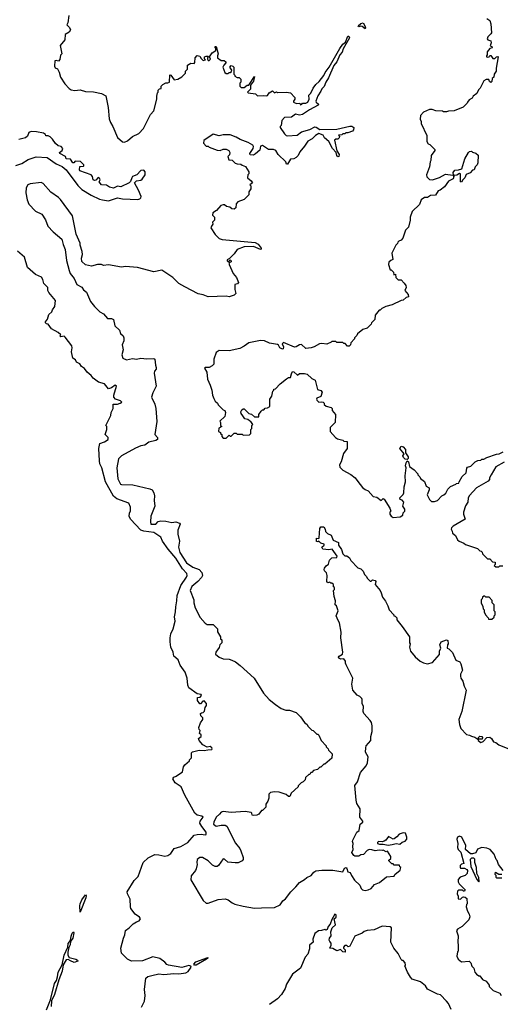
# Model space of a CAD drawing. Extents: x 2472589 to 2662339, y 701009 to 849030.
# Tile 11 of 256: x 2517232 to 2522010, y 745896 to 755675. Entities that reach past the tile are written whole.
import ezdxf

# ---------------------------------------------------------------- set-up
doc = ezdxf.new("R2010")
doc.units = 0

msp = doc.modelspace()

# ---------------------------------------------------------------- linework, layer by layer
at = {"layer": '0CON05XD'}
for points in [[(2517720, 755715), (2517710, 755645), (2517700, 755625), (2517728.3, 755598.3), (2517736.7, 755575), (2517725, 755552.5), (2517683, 755527), (2517680, 755475), (2517635, 755420), (2517650, 755335), (2517638.3, 755321.7), (2517631.7, 755278.3), (2517618.3, 755261.7), (2517595, 755270), (2517582.5, 755265), (2517577.5, 755215), (2517585, 755197.5), (2517607, 755187), (2517624.1, 755154.1), (2517636.7, 755105), (2517679.5, 755039.5), (2517725, 754991.2), (2517745, 754978.8), (2517780.3, 754970.3), (2517835, 754980), (2517885, 754960.5), (2517965, 754957.8), (2518045, 754942), (2518088, 754918), (2518111.7, 754801.7), (2518120.7, 754690.7), (2518133.3, 754655), (2518157.5, 754615), (2518203.9, 754503.9), (2518253, 754463), (2518275, 754457.5), (2518305, 754472.5), (2518353.9, 754516.1), (2518415, 754543.3), (2518463.8, 754595), (2518533.3, 754735), (2518565, 754770), (2518596.2, 754885), (2518596.7, 754915), (2518603, 754947), (2518610, 754955), (2518610, 754975), (2518621.7, 754988.3), (2518638.3, 754991.7), (2518640, 755015), (2518655, 755030), (2518685, 755047.5), (2518705, 755046.7), (2518722.5, 755055), (2518724.1, 755125.9), (2518735, 755122.5), (2518768.3, 755078.3), (2518805, 755083.3), (2518845, 755107.5), (2518880, 755145), (2518880, 755165), (2518900, 755185), (2518900, 755225), (2518935, 755242.5), (2518965, 755240), (2518971.7, 755248.3), (2518976.7, 755295), (2518995, 755320), (2519023, 755313), (2519035, 755290), (2519055, 755270), (2519080, 755275), (2519070, 755285), (2519070, 755305), (2519085, 755312.5), (2519101.7, 755311.7), (2519110, 755305), (2519100, 755295), (2519098.3, 755281.7)], [(2521877, 755687), (2521906.1, 755666.1), (2521916.7, 755635), (2521922, 755545), (2521917, 755533), (2521885.8, 755505), (2521880, 755485), (2521886, 755476), (2521916.7, 755465), (2521920, 755445), (2521910, 755415), (2521925, 755410), (2521930, 755395), (2521905, 755390), (2521880, 755355), (2521880, 755325), (2521872.5, 755315), (2521872.5, 755305), (2521878.3, 755301.7), (2521900, 755305), (2521905, 755320), (2521915, 755320), (2521935, 755290), (2521955, 755290), (2521973, 755307), (2521985, 755310), (2521990, 755305), (2521969.2, 755195), (2521970, 755165), (2521950, 755135), (2521946.7, 755105), (2521930, 755090), (2521925, 755060), (2521915, 755052.5), (2521901.7, 755061.7), (2521895, 755080), (2521868.3, 755081.7), (2521845, 755067.5), (2521810, 754995), (2521793, 754977), (2521776.7, 754943.3), (2521740, 754915), (2521730, 754895), (2521701.7, 754878.3), (2521683, 754857), (2521680, 754845), (2521640, 754805), (2521551.7, 754768.3), (2521495, 754767.5), (2521475, 754760), (2521445, 754760), (2521435, 754767.5), (2521368.3, 754768.3), (2521331.7, 754781.7), (2521305, 754782.5), (2521245, 754757.5), (2521217.5, 754725), (2521213, 754687), (2521222.5, 754665), (2521223.6, 754643.6), (2521280, 754525), (2521280, 754465), (2521293.6, 754443.6), (2521310, 754435), (2521360, 754385), (2521360, 754375), (2521322.5, 754325), (2521320, 754275), (2521312.5, 754265), (2521307, 754213), (2521277.5, 754135), (2521280, 754115), (2521305, 754087.5), (2521335, 754083.3), (2521405, 754107.5), (2521465, 754142.5), (2521539.3, 754129.3), (2521546.7, 754116.7), (2521541.2, 754095), (2521495, 754072), (2521455, 754016.2), (2521412.5, 753982.5), (2521392.5, 753975), (2521365, 753932.5), (2521315, 753927.5), (2521285, 753910), (2521255, 753907.5), (2521223.6, 753886.4), (2521205, 753840), (2521135, 753770), (2521112.5, 753715), (2521112.5, 753685), (2521097.5, 753615), (2521067.5, 753585), (2521042.5, 753505), (2521023.6, 753486.4), (2521000, 753475), (2520990, 753465), (2520988.3, 753451.7), (2520970, 753435), (2520930, 753355), (2520940, 753295), (2520920, 753285), (2520903, 753267), (2520900, 753245), (2520915, 753190), (2520925, 753190), (2520948.3, 753168.3), (2520951.7, 753141.7), (2520968.3, 753148.3), (2520970, 753115), (2520995, 753090), (2521025, 753090), (2521055, 753060), (2521070, 753035), (2521072.5, 753015), (2521060, 752985), (2521093.3, 752945), (2521098.3, 752921.7), (2521073, 752917), (2521045, 752890), (2521023, 752887), (2520935, 752842.5), (2520873, 752827), (2520833, 752807), (2520815, 752790), (2520805, 752790), (2520765, 752740), (2520761.7, 752698.3), (2520730, 752665), (2520725, 752650), (2520685, 752610), (2520643, 752597), (2520590, 752555), (2520585, 752540), (2520560, 752515), (2520560, 752505), (2520523, 752467), (2520520, 752445), (2520508.3, 752431.7), (2520491.7, 752431.7), (2520468.3, 752458.3), (2520455, 752460), (2520445, 752470), (2520385, 752470), (2520375, 752480), (2520335, 752480), (2520328.3, 752471.7), (2520285, 752452.5), (2520235, 752460), (2520213, 752457), (2520160, 752425), (2520130, 752415), (2520075, 752410), (2520035, 752450), (2520015, 752447.5), (2519980, 752425), (2519965, 752423.3), (2519855, 752468.8), (2519841.2, 752455), (2519853.3, 752425), (2519852.5, 752407.5), (2519845, 752402.5), (2519817.3, 752417.3), (2519805, 752442.5), (2519795, 752450), (2519715, 752462.5), (2519666.4, 752486.4), (2519625, 752490), (2519510, 752465), (2519465, 752432.5), (2519419.3, 752410.7), (2519315, 752387.5), (2519215, 752390), (2519185, 752370), (2519162.5, 752305), (2519161.2, 752255), (2519145, 752238), (2519115, 752221.2), (2519075, 752220), (2519070, 752215), (2519093.3, 752175), (2519097.5, 752105), (2519126.7, 752045), (2519143.3, 751995), (2519150, 751945), (2519163, 751913), (2519177, 751887), (2519200, 751865), (2519205, 751850), (2519255, 751800), (2519270, 751795), (2519277.5, 751775), (2519270, 751735), (2519223, 751687), (2519230, 751675), (2519230, 751645), (2519240, 751635), (2519211.7, 751618.3), (2519210, 751585), (2519230, 751575), (2519230, 751565), (2519240, 751555), (2519240, 751535), (2519255, 751520), (2519285, 751520), (2519315, 751550), (2519325, 751540), (2519335, 751540), (2519365, 751570), (2519385, 751570), (2519395, 751560), (2519445, 751560), (2519455, 751550), (2519518.3, 751551.7), (2519530, 751565), (2519530, 751605), (2519540, 751615), (2519540, 751645), (2519550, 751655), (2519530, 751685), (2519515, 751690), (2519500, 751705), (2519471.7, 751711.7), (2519450.7, 751740.7), (2519433, 751763), (2519430.7, 751779.3), (2519440.7, 751799.3), (2519455, 751810), (2519465, 751810), (2519510, 751765), (2519537, 751757), (2519565, 751732.5), (2519608.3, 751731.7), (2519610, 751755), (2519631.7, 751788.3), (2519645, 751800), (2519658.3, 751801.7), (2519671.7, 751818.3), (2519695, 751820), (2519720, 751835), (2519720, 751905), (2519740, 751935), (2519750, 751985), (2519760, 751995), (2519760, 752005), (2519775, 752010), (2519820.7, 752059.3), (2519885, 752107.5), (2519905, 752120), (2519925, 752120), (2519932.5, 752157.5), (2519945, 752180), (2519957.3, 752177.3), (2519993.6, 752143.6), (2520015, 752160), (2520065, 752162.5), (2520090, 752155), (2520135, 752110), (2520170, 752095), (2520193, 752003), (2520225, 751991.2), (2520240, 751975), (2520227, 751933), (2520187.5, 751915), (2520183.3, 751905), (2520187.5, 751895), (2520205, 751877.5), (2520235, 751880), (2520250, 751875), (2520260, 751865), (2520260, 751855), (2520278.3, 751838.3), (2520330, 751825), (2520340, 751815), (2520340, 751795), (2520370, 751755), (2520367, 751673), (2520320, 751625), (2520320, 751585), (2520370, 751525), (2520393, 751513), (2520445, 751500), (2520455, 751490), (2520487.5, 751487.5), (2520486.2, 751415), (2520452.7, 751367.3), (2520428.1, 751285), (2520412.9, 751255), (2520415, 751230), (2520445, 751202.5), (2520525, 751157.5), (2520566.4, 751126.4), (2520595, 751090)], [(2520665, 755583.8), (2520635, 755606.7), (2520625, 755610), (2520605, 755603.8), (2520597.5, 755615), (2520625, 755638.8), (2520645, 755642.5), (2520663.3, 755615), (2520668.8, 755595), (2520665, 755583.8)], [(2519098.3, 755281.7), (2519105, 755270), (2519115, 755270), (2519127.5, 755282.5), (2519120, 755305), (2519144.5, 755345.5), (2519180.7, 755369.3), (2519182.5, 755392.5), (2519173.3, 755405), (2519175, 755410), (2519185, 755407.5), (2519203.8, 755335), (2519197.5, 755315), (2519200, 755295), (2519235, 755270), (2519265, 755270), (2519280, 755255), (2519280, 755245), (2519260, 755225), (2519252.5, 755205), (2519271.7, 755151.7), (2519285, 755140), (2519305, 755140), (2519315, 755150), (2519325, 755150), (2519338.3, 755161.7), (2519340, 755175), (2519320, 755205), (2519335, 755220), (2519350, 755215), (2519360, 755205), (2519360, 755135), (2519370, 755125), (2519370, 755115), (2519395, 755100), (2519415, 755100), (2519430, 755085), (2519430, 755055), (2519420, 755045), (2519420, 755015), (2519435, 755000), (2519465, 755000), (2519495, 755023.3), (2519510, 755025), (2519565, 755110), (2519556.8, 755063.2), (2519527.5, 755025), (2519525.8, 754984.2), (2519497.5, 754955), (2519505, 754947.5), (2519575, 754940), (2519595, 754920), (2519655, 754922.5), (2519685, 754917.5), (2519696.4, 754923.6), (2519710.7, 754949.3), (2519745, 754970), (2519765, 754950), (2519785, 754957.5), (2519795, 754952.5), (2519885, 754956.7), (2519925, 754950), (2519966.4, 754903.6), (2519966.7, 754885), (2519952.5, 754865), (2519953.3, 754855), (2519985, 754841.2), (2520017, 754847), (2520025, 754830), (2520037.5, 754835), (2520043, 754847), (2520076.4, 754846.4), (2520095.8, 754855), (2520109.4, 754885), (2520107.5, 754925), (2520126.7, 754945), (2520150, 754995), (2520177, 755033), (2520208.6, 755061.4), (2520255, 755120), (2520268, 755152), (2520309.2, 755205), (2520415, 755390), (2520445, 755432), (2520469.5, 755450.5), (2520495, 755510), (2520505, 755512.5), (2520510, 755495), (2520449.2, 755385), (2520437.5, 755352.5), (2520414.4, 755325.6), (2520383.8, 755255), (2520355, 755220), (2520302.9, 755097.1), (2520274.2, 755055), (2520258.3, 755011.7), (2520235, 754987.5), (2520226.2, 754963.8), (2520195, 754920), (2520177.5, 754865), (2520180, 754855), (2520202.5, 754835), (2520200, 754825), (2520111.7, 754778.3), (2520045, 754732), (2520015, 754726), (2519975, 754735.7), (2519935, 754706.7), (2519865, 754702.5), (2519837.5, 754675), (2519832.5, 754625), (2519822.5, 754615), (2519822.5, 754605), (2519865, 754542.5), (2519882.5, 754525), (2519895, 754522), (2519990.5, 754529.5), (2520035, 754562.5), (2520115.8, 754584.2), (2520165, 754610.6), (2520178.9, 754608.9), (2520214.3, 754584.3), (2520385, 754588), (2520515, 754616.7), (2520535, 754616.7), (2520553.3, 754603.3), (2520550, 754580), (2520540.7, 754569.3), (2520495, 754550), (2520475, 754550), (2520465, 754540), (2520445, 754540), (2520435, 754530), (2520401.7, 754528.3), (2520410, 754515), (2520408.3, 754501.7), (2520395, 754490), (2520375, 754490), (2520361.7, 754478.3), (2520383.3, 754373.3), (2520407.5, 754335), (2520403.8, 754316.2), (2520395, 754313.8), (2520384.6, 754324.6), (2520377, 754357), (2520341.9, 754395), (2520304, 754465), (2520261.5, 754501.5), (2520247.5, 754527.5), (2520205, 754543.8), (2520173.3, 754525), (2520138.8, 754491.2), (2520095, 754470), (2520065, 754417.5), (2520017, 754363), (2520000, 754325), (2519980, 754305), (2519957, 754293), (2519925, 754290), (2519895, 754240), (2519885, 754240), (2519877.5, 754265), (2519800, 754335), (2519778.8, 754375), (2519755, 754385.5), (2519706.2, 754386.2), (2519645, 754425.6), (2519625, 754420), (2519619.2, 754380.8), (2519576.1, 754343.9), (2519555, 754330), (2519523, 754333), (2519520, 754345), (2519554.1, 754395.9), (2519555.8, 754415), (2519548.3, 754428.3), (2519505, 754456.9), (2519425, 754484.6), (2519385, 754509.1), (2519325, 754531.8), (2519255, 754530.5), (2519215, 754521.4), (2519155, 754538.5), (2519062.5, 754475), (2519058.3, 754448.3), (2519085, 754420), (2519105, 754420), (2519115, 754410), (2519195, 754380), (2519225, 754377.5), (2519255, 754387.5), (2519285, 754387.5), (2519310, 754375), (2519322.5, 754355), (2519317, 754333), (2519300, 754315), (2519311.7, 754281.7), (2519345, 754280), (2519375, 754250), (2519395, 754242.5), (2519431.7, 754241.7), (2519445, 754230), (2519478.3, 754218.3), (2519510, 754165), (2519510, 754145), (2519500, 754135), (2519497.5, 754105), (2519533.3, 754075), (2519547.5, 754055), (2519520, 754035), (2519530, 754025), (2519530, 753995), (2519510, 753965), (2519510, 753935), (2519465, 753890), (2519400, 753865), (2519382.5, 753845), (2519380, 753805), (2519365, 753792.5), (2519340, 753795), (2519321.7, 753811.7), (2519288.3, 753818.3), (2519267, 753837), (2519255, 753837.5), (2519231.7, 753828.3), (2519189.3, 753780.7), (2519151.7, 753758.3), (2519150, 753735), (2519170, 753715), (2519170, 753685), (2519150, 753665), (2519152.5, 753645), (2519137.5, 753625), (2519133, 753607), (2519175, 753542.5), (2519215, 753503.3), (2519245, 753492.5), (2519572.4, 753462.4), (2519604, 753445), (2519633.8, 753405), (2519633, 753397), (2519625, 753393.8), (2519555, 753424), (2519465, 753420), (2519395, 753392.5), (2519365, 753350), (2519318.3, 753301.7), (2519295, 753290), (2519295, 753280), (2519305, 753270), (2519325, 753290), (2519335, 753280), (2519335, 753270), (2519325, 753262.5), (2519310, 753270), (2519313.8, 753245), (2519354.2, 753154.2), (2519386.2, 753115), (2519406.1, 753066.1), (2519397, 753053), (2519370, 753045), (2519370, 752995), (2519380, 752955), (2519365, 752940), (2519315, 752922.5), (2519285, 752930), (2519105, 752922.5), (2519055, 752942.5), (2519005, 752952.5), (2518875, 753022.5), (2518815, 753056.7), (2518755, 753113.8), (2518645.9, 753185.9), (2518565, 753170), (2518403, 753213), (2518285, 753222.5), (2518245, 753217.5), (2518115, 753240), (2518065, 753233.3), (2518045, 753242.5), (2518005, 753242.5), (2517945, 753227.5), (2517885, 753240), (2517850, 753275), (2517847.5, 753305), (2517856.7, 753343.3), (2517853, 753373), (2517832.5, 753435), (2517832.5, 753455), (2517793.3, 753545), (2517756.4, 753726.4), (2517639.1, 753889.1), (2517619.5, 753909.5), (2517541.9, 753961.9), (2517465, 754048), (2517445, 754058.8), (2517335, 754043.8), (2517312.5, 754035), (2517298, 754005), (2517294.1, 753954.1), (2517306.7, 753885), (2517321.7, 753841.7), (2517390, 753775), (2517453, 753743), (2517488.3, 753688.3), (2517512.5, 753625), (2517565, 753567.5), (2517652.5, 753495), (2517663.6, 753443.6), (2517683, 753393), (2517696.7, 753285), (2517723.6, 753183.6), (2517733.9, 753153.9), (2517772.5, 753105), (2517800, 753045), (2517850, 753020), (2517865, 752992.5), (2517895, 752967.5), (2517936.4, 752876.4), (2517976.1, 752826.1), (2518027.5, 752775), (2518065, 752752.5), (2518105, 752707.5), (2518145, 752708.8), (2518166.1, 752696.1), (2518177.5, 752635), (2518223, 752593), (2518235, 752560), (2518260, 752535), (2518267.5, 752515), (2518267.5, 752485), (2518252.5, 752445), (2518260, 752395), (2518247.5, 752345), (2518257.5, 752315), (2518295, 752297.5), (2518355, 752310), (2518395, 752304.4), (2518435, 752312.5), (2518495, 752307.1), (2518565, 752311.2), (2518576.2, 752305), (2518581.2, 752245), (2518590.5, 752220.5), (2518590, 752205), (2518573.3, 752185), (2518570, 752165), (2518590, 752035), (2518555, 751970), (2518541.2, 751925), (2518575.8, 751855.8), (2518584, 751815), (2518594.2, 751685), (2518576, 751555), (2518602.5, 751525), (2518603.2, 751506.8), (2518585, 751494.4), (2518515, 751480), (2518475, 751450), (2518435, 751442.5), (2518385, 751420), (2518245, 751343.8), (2518215, 751312.5), (2518196.7, 751225), (2518208.1, 751115), (2518233.5, 751063.5), (2518245, 751058.6), (2518355.6, 751054.4), (2518527.2, 751017.2), (2518548, 751005), (2518566, 750975), (2518572, 750945), (2518568.8, 750898.8), (2518574, 750845), (2518537.5, 750745), (2518533.3, 750686.7), (2518537.5, 750665), (2518585, 750664.2), (2518609.2, 750690.8), (2518635, 750698), (2518685, 750696.2), (2518745, 750681.9), (2518785, 750686.9), (2518820, 750675), (2518826, 750665), (2518805.7, 750604.3), (2518802.9, 750565), (2518819.4, 750495), (2518809.5, 750435), (2518825.5, 750385), (2518891.8, 750281.8), (2518955, 750236.7), (2519015, 750215.5), (2519044.4, 750185), (2519050, 750155), (2519040, 750135), (2519004, 750096), (2518942.5, 750045), (2518926, 750005), (2518964, 749915), (2518962.5, 749885), (2518975, 749832.5), (2519025, 749737.5), (2519075, 749682.5), (2519095, 749670), (2519155, 749670), (2519200, 749625), (2519200, 749595), (2519230, 749545), (2519230, 749525), (2519240, 749515), (2519240, 749485), (2519223, 749467), (2519215, 749440), (2519182.5, 749395), (2519180, 749375), (2519215, 749343.3), (2519255, 749328.8), (2519315, 749323.3), (2519340, 749315), (2519378.3, 749298.3), (2519425, 749262.5), (2519562.5, 749135), (2519657, 748987), (2519713.6, 748923.6), (2519773.6, 748873.6), (2519833, 748833), (2519878.3, 748818.3), (2519915, 748817.5), (2519980, 748795), (2520023, 748753), (2520063.6, 748693.6), (2520090, 748675), (2520095, 748660), (2520135, 748620), (2520150, 748615), (2520185, 748580), (2520195, 748580), (2520205, 748570), (2520230, 748515), (2520280, 748465), (2520280, 748455), (2520300, 748435), (2520301.7, 748421.7), (2520340, 748385), (2520335, 748340), (2520265, 748280), (2520255, 748280), (2520225, 748250), (2520215, 748250), (2520191.7, 748228.3), (2520153, 748217), (2520135, 748200), (2520125, 748200), (2520115, 748180), (2520105, 748180), (2520071.7, 748148.3), (2520070, 748125), (2520050, 748105), (2520030, 748095), (2520000, 748065), (2520000, 748055), (2519930, 747995), (2519918.3, 747961.7), (2519905, 747960), (2519881.7, 747981.7), (2519811.7, 748001.7), (2519765, 748007.5), (2519725, 748000), (2519710, 747985), (2519710, 747945), (2519700, 747915), (2519680, 747885), (2519680, 747855), (2519645, 747820), (2519635, 747820), (2519610, 747785), (2519590, 747775), (2519555, 747770), (2519542.5, 747775), (2519540, 747795), (2519531.7, 747801.7), (2519475, 747810), (2519335, 747802.5), (2519255, 747810), (2519236.4, 747803.6), (2519218.8, 747785)], [(2517195, 754227.5), (2517255, 754245.7), (2517315, 754288.1), (2517394.4, 754314.4), (2517505, 754305.4), (2517595, 754243.5), (2517655, 754215.7), (2517694.2, 754185), (2517809.2, 754029.2), (2517848.3, 753988.3), (2517941.1, 753931.1), (2518025, 753891.2), (2518054.4, 753884.4), (2518115, 753875.8), (2518205, 753906), (2518255, 753896.2), (2518405, 753890), (2518426.2, 753895), (2518436.2, 753905), (2518438.8, 753918.8), (2518413, 753983), (2518373.8, 754055), (2518395, 754074.3), (2518435, 754082.5), (2518448.2, 754091.8), (2518479.4, 754135), (2518479.5, 754165), (2518465, 754179.5), (2518435, 754177.5), (2518395.3, 754134.7), (2518353.6, 754116.4), (2518345.7, 754105), (2518332.7, 754067.3), (2518320, 754055), (2518236.1, 754013.9), (2518205, 754020.8), (2518165, 754002.7), (2518125, 754013.3), (2518095, 754031.1), (2518045, 754034.5), (2518023.3, 754065), (2518032.5, 754085), (2518025, 754102.5), (2518013.3, 754106.7), (2517988.3, 754081.7), (2517975, 754077.5), (2517963.8, 754085), (2517957, 754117), (2517943.8, 754133.8), (2517830.8, 754175), (2517826.2, 754185), (2517831.7, 754218.3), (2517865, 754220), (2517870, 754225), (2517870, 754235), (2517836.4, 754266.4), (2517785, 754270), (2517770, 754255), (2517760, 754255), (2517738.3, 754288.3), (2517695, 754294.3), (2517686, 754316), (2517632.5, 754345), (2517627.5, 754355), (2517655, 754377.5), (2517660, 754395), (2517645, 754416.7), (2517615, 754422.5), (2517586.7, 754445), (2517559.3, 754489.3), (2517535, 754510), (2517515, 754520), (2517491.7, 754521.7), (2517490, 754535), (2517468, 754548), (2517400.7, 754560.7), (2517345, 754563.8), (2517324.3, 754555.7), (2517310.9, 754519.1), (2517289.5, 754500.5), (2517225, 754484.7)], [(2521625, 754060), (2521614.1, 754064.1), (2521613, 754143), (2521605, 754146), (2521578.5, 754131.5), (2521555, 754128.8), (2521545.9, 754135.9), (2521542.3, 754157.7), (2521558.8, 754181.2), (2521595, 754183.8), (2521626.2, 754195), (2521655.8, 754294.2), (2521695, 754357.5), (2521705, 754367.5), (2521725, 754370), (2521735, 754360), (2521765, 754350), (2521788.3, 754328.3), (2521787, 754253), (2521780, 754235), (2521760, 754215), (2521750, 754185), (2521735, 754180), (2521710, 754155), (2521671.7, 754138.3), (2521657.5, 754105), (2521636.2, 754085), (2521625, 754060)], [(2518441.7, 745868.3), (2518472.3, 745927.7), (2518480, 745985), (2518472.9, 746045), (2518486.7, 746155), (2518506.1, 746173.9), (2518546, 746184), (2518615, 746200), (2518665, 746192.5), (2518765, 746202.5), (2518815, 746200), (2518885, 746210), (2518906.9, 746223.1), (2518936, 746265), (2518933.8, 746275), (2518915, 746283.1), (2518845, 746263.1), (2518710, 746285), (2518695, 746292.5), (2518676.4, 746316.4), (2518625, 746350), (2518555, 746367.5), (2518453, 746327), (2518345, 746323.8), (2518305, 746343.3), (2518243.3, 746405), (2518236.7, 746455), (2518263.3, 746555), (2518277.5, 746585), (2518285, 746630), (2518320, 746655), (2518360, 746695), (2518393.3, 746716.7), (2518420, 746725), (2518432.5, 746745), (2518423, 746763), (2518380.7, 746790.7), (2518338.3, 746848.3), (2518332.5, 746865), (2518329.3, 746939.3), (2518302.5, 746995), (2518300, 747015), (2518371.2, 747125), (2518408.8, 747165), (2518460, 747305), (2518508, 747352), (2518575, 747382.9), (2518615, 747380.8), (2518675, 747367.5), (2518705, 747374.3), (2518734, 747395), (2518766.7, 747445), (2518835.4, 747464.6), (2518903.3, 747505), (2518965, 747576), (2518995.9, 747584.1), (2519035, 747586), (2519075, 747578.8), (2519086.1, 747583.9), (2519087.1, 747605), (2519041.2, 747661.2), (2519024.4, 747695), (2519026.2, 747715), (2519056.7, 747755), (2519044.1, 747764.1), (2518995, 747774.4), (2518973.6, 747793.6), (2518872.5, 747975), (2518836.8, 748056.8), (2518776.7, 748095), (2518753.8, 748135), (2518765, 748152.5), (2518788.3, 748161.7), (2518850, 748205), (2518860, 748255), (2518872.5, 748275), (2518920, 748315), (2518920, 748325), (2518940, 748345), (2518940, 748395), (2518950, 748405), (2519015, 748418.8), (2519065, 748416.2), (2519102.5, 748425), (2519141.7, 748428.3), (2519146.7, 748433.3), (2519143.3, 748445), (2519125, 748456), (2519095, 748450), (2519052.4, 748472.4), (2519017.5, 748515), (2519010, 748535), (2519036.2, 748555), (2519035, 748572.5), (2519020, 748585), (2519027.5, 748615), (2519016.4, 748626.4), (2519013.3, 748645), (2519029.3, 748690.7), (2519052.5, 748725), (2519051.7, 748741.7), (2519033, 748763), (2519030, 748785), (2519038.3, 748791.7), (2519057, 748793), (2519070.7, 748809.3), (2519076.7, 748845), (2519090, 748865), (2519088, 748885), (2519065, 748910), (2519053, 748907), (2519028.3, 748881.7), (2519021.7, 748881.7), (2519000, 748915), (2519000, 748945), (2519025, 748947.5), (2519040, 748965), (2519035, 748972.5), (2518995, 748980), (2518915, 749040), (2518903.6, 749065), (2518898.1, 749135), (2518876.3, 749196.3), (2518828.1, 749265), (2518806.4, 749316.4), (2518763.8, 749355), (2518758, 749395), (2518735.7, 749445), (2518727.1, 749495), (2518728.6, 749535), (2518735.6, 749575), (2518758.9, 749625), (2518778.3, 749701.7), (2518769.6, 749745), (2518782, 749795), (2518782.9, 749845), (2518793.8, 749903.8), (2518798.5, 749955), (2518834, 750056), (2518890.3, 750139.7), (2518896, 750155), (2518892.5, 750175), (2518851.1, 750221.1), (2518785, 750327.3), (2518708.9, 750415), (2518650.8, 750495), (2518633.8, 750535), (2518565, 750583.2), (2518466, 750596), (2518436.9, 750606.9), (2518334.2, 750715), (2518321.4, 750745), (2518324, 750775), (2518333.6, 750796.4), (2518333.6, 750833.6), (2518317.5, 750875), (2518197.3, 750917.3), (2518165, 750943.3), (2518084, 751085), (2518048, 751225), (2518030, 751265), (2518024.2, 751294.2), (2518020, 751415), (2518027.5, 751465), (2518075, 751481.9), (2518111.4, 751505), (2518112, 751525), (2518082.5, 751555), (2518100, 751605), (2518100, 751635), (2518090, 751645), (2518137, 751743), (2518140, 751775), (2518160, 751815), (2518161.7, 751858.3), (2518205, 751858), (2518232.5, 751865), (2518246.2, 751875), (2518235, 751891.2), (2518185, 751907.5), (2518167.5, 751925), (2518167.5, 751945), (2518196.2, 752035), (2518180, 752045), (2518145, 752020), (2518115, 752010), (2518075, 752060), (2518015, 752075.6), (2517964.2, 752115), (2517943, 752143), (2517902.2, 752175), (2517875, 752210.8), (2517845, 752230), (2517828.5, 752258.5), (2517796.7, 752275), (2517785.7, 752295.7), (2517761.2, 752315), (2517745.7, 752375), (2517753.3, 752415), (2517750, 752435), (2517685, 752522.5), (2517675, 752532.5), (2517640, 752525), (2517632.5, 752535), (2517640, 752545), (2517615, 752570), (2517550, 752605), (2517515, 752652.5), (2517500, 752655), (2517490, 752665), (2517490, 752675), (2517509.5, 752700.5), (2517521.7, 752748.3), (2517552.5, 752775), (2517558.8, 752795), (2517580, 752825), (2517587, 752887), (2517522.5, 752965), (2517512.5, 752985), (2517511.2, 753015), (2517472.5, 753055), (2517462.5, 753095), (2517449.3, 753119.3), (2517390, 753145), (2517310, 753215), (2517280, 753315), (2517210, 753375)], [(2520595, 751090), (2520640.7, 751030.7), (2520665, 751010), (2520695, 750997.5), (2520745, 750940), (2520781.7, 750931.7), (2520825, 750900), (2520845, 750920), (2520855, 750912.5), (2520912.5, 750825), (2520920, 750795), (2520910, 750785), (2520910, 750765), (2520923.6, 750743.6), (2520945, 750732.5), (2521013, 750737), (2521040, 750755), (2521043, 750777), (2521060, 750795), (2521060, 750815), (2521042.5, 750845), (2521050, 750885), (2521035, 750902.5), (2521015, 750910), (2521010, 750925), (2521045, 750960), (2521050, 750975), (2521052.5, 751035), (2521067.5, 751085), (2521063.3, 751145), (2521072.5, 751225), (2521067.5, 751245), (2521072.5, 751275), (2521085, 751292.5), (2521097.5, 751285), (2521107.5, 751237.5), (2521152.5, 751205), (2521190, 751165), (2521190, 751155), (2521210, 751135), (2521215, 751120), (2521255, 751090), (2521273.6, 751043.6), (2521302.5, 751025), (2521303.3, 751005), (2521282.5, 750955), (2521305, 750910), (2521325, 750890), (2521355, 750890), (2521385, 750900), (2521430, 750945), (2521450, 750955), (2521467, 750973), (2521487, 751013), (2521515, 751037.5), (2521568.3, 751061.7), (2521575, 751070), (2521598.3, 751071.7), (2521600, 751085), (2521631.7, 751138.3), (2521670, 751175), (2521678.3, 751221.7), (2521685, 751230), (2521718.3, 751241.7), (2521760, 751285), (2521785, 751297.5), (2521815, 751300), (2521825, 751310), (2521845, 751310), (2521875, 751327.5), (2521970.7, 751359.3), (2522000, 751365), (2522037.7, 751382.3)], [(2521085, 751307.5), (2521065, 751311.2), (2521047, 751327), (2521042, 751345), (2521052.5, 751365), (2521012.5, 751415), (2521025, 751438.8), (2521045, 751434), (2521067.1, 751407.1), (2521066.7, 751375), (2521092.5, 751335), (2521093.3, 751316.7), (2521085, 751307.5)], [(2522047.7, 751282.3), (2521966.7, 751235), (2521917.5, 751155), (2521902.5, 751125), (2521901.7, 751108.3), (2521889.3, 751090.7), (2521773.6, 751026.4), (2521705, 750950), (2521690, 750925), (2521687.5, 750885), (2521663, 750847), (2521642.5, 750785), (2521643, 750763), (2521660, 750715), (2521540, 750645), (2521525, 750630), (2521522.5, 750615), (2521532.5, 750595), (2521533.3, 750575), (2521565, 750552.5), (2521585, 750510), (2521600, 750495), (2521646.7, 750476.7), (2521665, 750462.5), (2521781.7, 750421.7), (2521805, 750400), (2521818.3, 750398.3), (2521828.3, 750388.3), (2521831.7, 750371.7), (2521881.7, 750321.7), (2521905, 750320), (2521931.7, 750291.7), (2521958.3, 750288.3), (2521960, 750265), (2521950, 750255), (2521965, 750240), (2521995, 750240), (2522005, 750250), (2522035, 750250)], [(2519218.8, 747785), (2519184.3, 747755), (2519162.5, 747705), (2519160, 747685), (2519185, 747664.4), (2519235, 747675.8), (2519275, 747676.7), (2519290, 747665), (2519376.4, 747496.4), (2519420, 747445), (2519431.7, 747421.7), (2519453, 747353), (2519452.5, 747335), (2519445, 747322.5), (2519405, 747300), (2519375, 747300), (2519302.5, 747307.5), (2519268.3, 747338.3), (2519255, 747340), (2519210, 747275), (2519195, 747266.7), (2519176.4, 747266.4), (2519149.5, 747279.5), (2519105, 747320), (2519050, 747355), (2519022.5, 747355), (2518996.2, 747335), (2518992.5, 747305), (2518997.5, 747285), (2518987, 747243), (2518980, 747225), (2518938.3, 747171.7), (2518933, 747133), (2519056.4, 746926.4), (2519085, 746902.5), (2519105, 746902.5), (2519203.9, 746936.1), (2519275, 746943.8), (2519303.6, 746933.6), (2519345, 746903.3), (2519372.3, 746892.3), (2519455, 746871.2), (2519565, 746852), (2519636, 746854), (2519765, 746857.5), (2519820, 746885), (2519847.5, 746925), (2519875.9, 746944.1), (2519926.1, 747013.9), (2519977.7, 747062.3), (2520015, 747107.5), (2520065, 747137.5), (2520085, 747157.5), (2520130, 747175), (2520155, 747210), (2520177, 747223), (2520235, 747230), (2520345, 747230), (2520445, 747212.5), (2520460.8, 747249.2), (2520476.2, 747256.2), (2520485.8, 747245.8), (2520493.3, 747213.3), (2520517.5, 747205), (2520530, 747175), (2520560.7, 747130.7), (2520615, 747080), (2520627, 747047), (2520640, 747035), (2520665, 747027.5), (2520695, 747032.5), (2520725, 747047.5), (2520760, 747085), (2520810, 747105), (2520878.3, 747161.7), (2520955, 747170), (2520960, 747185), (2521015, 747230), (2521020, 747255), (2521011.7, 747261.7), (2521008.3, 747278.3), (2520955, 747280), (2520945, 747290), (2520931.7, 747291.7), (2520901.7, 747321.7), (2520901.7, 747328.3), (2520920, 747345), (2520920, 747365), (2520888.3, 747418.3), (2520875, 747410), (2520845, 747427.5), (2520835, 747422.5), (2520805, 747427.5), (2520765, 747420), (2520731.7, 747431.7), (2520705, 747432.5), (2520687, 747423), (2520650, 747385), (2520625, 747380), (2520605, 747366.7), (2520565, 747367.5), (2520552.5, 747375), (2520532.5, 747405), (2520548.8, 747435), (2520542.5, 747465), (2520546.2, 747495), (2520540, 747515), (2520545, 747527.5), (2520582.5, 747605), (2520607, 747623), (2520616.7, 747685), (2520642.5, 747705), (2520642.5, 747715), (2520613.3, 747755), (2520616.4, 747836.4), (2520585, 747890), (2520576.2, 747925), (2520565, 748070), (2520590, 748105), (2520621.7, 748198.3), (2520675.8, 748264.2), (2520691.2, 748295), (2520696.7, 748355), (2520670.7, 748400.7), (2520673, 748443), (2520677.5, 748465), (2520722.5, 748515), (2520723.3, 748555), (2520736.7, 748605), (2520737, 748663), (2520730, 748695), (2520716.1, 748716.1), (2520652.5, 748785), (2520647.5, 748805), (2520650, 748855), (2520636.7, 748885), (2520637.5, 748925), (2520632.5, 748935), (2520613.6, 748953.6), (2520587, 748967), (2520542.5, 749015), (2520532.5, 749075), (2520542.5, 749135), (2520476.4, 749266.4), (2520470, 749285), (2520472.5, 749305), (2520455, 749326.2), (2520425, 749323.8), (2520404, 749335), (2520401.2, 749345), (2520406.7, 749355), (2520442.5, 749375), (2520443.3, 749395), (2520423, 749537), (2520427, 749593), (2520410, 749685), (2520397.7, 749707.7), (2520377.5, 749755), (2520397.5, 749805), (2520380, 749855), (2520367.5, 749865), (2520372.5, 749905), (2520357.5, 749945), (2520350, 750005), (2520360, 750015), (2520360, 750035), (2520353, 750043), (2520350, 750065), (2520335, 750080), (2520325, 750080), (2520315, 750090), (2520295, 750082.5), (2520283.8, 750095), (2520287.5, 750155), (2520280.7, 750180.7), (2520261.4, 750201.4), (2520259.2, 750215), (2520261.4, 750228.6), (2520278.8, 750251.2), (2520303.6, 750266.4), (2520311.7, 750308.3), (2520335, 750330), (2520385, 750333.3), (2520388, 750348), (2520340, 750415), (2520305, 750410), (2520245.9, 750415.9), (2520236.7, 750435), (2520257.5, 750455), (2520260, 750465), (2520225.9, 750475.9), (2520205, 750497.5), (2520195, 750490), (2520183.9, 750493.9), (2520183.3, 750526.7), (2520205, 750522.5), (2520210, 750530), (2520217, 750623), (2520225, 750637.5), (2520255, 750640), (2520270, 750615), (2520271.7, 750591.7), (2520291.7, 750571.7), (2520330, 750555), (2520347.5, 750505), (2520402.5, 750482.5), (2520402, 750455), (2520431.7, 750411.7), (2520445, 750370), (2520465, 750350), (2520485, 750350), (2520509.3, 750329.3), (2520523.6, 750303.6), (2520595, 750230), (2520625, 750220), (2520647, 750197), (2520660, 750165), (2520680, 750145), (2520685, 750130), (2520715, 750100), (2520725, 750100), (2520738.3, 750111.7), (2520766.6, 750106.6), (2520774, 750095), (2520766.2, 750065), (2520816.5, 750006.5), (2520826.1, 749983.9), (2520838.3, 749938.3), (2520870, 749900), (2520893.3, 749853.3), (2520903.9, 749813.9), (2520950, 749765), (2520950, 749755), (2520965, 749750), (2520980, 749735), (2520980, 749715), (2521035, 749650), (2521106.1, 749546.1), (2521107.5, 749485), (2521112.5, 749475), (2521107.5, 749445), (2521117.5, 749405), (2521165, 749347.5), (2521213.9, 749303.9), (2521245, 749287.5), (2521285, 749277.5), (2521335, 749290), (2521405, 749370), (2521406.2, 749405), (2521417.5, 749435), (2521408, 749465), (2521422.1, 749497.9), (2521475, 749517.5), (2521488.3, 749508.3), (2521490, 749475), (2521483.3, 749465), (2521480, 749435), (2521498.3, 749428.3), (2521535, 749390), (2521567.5, 749315), (2521606.4, 749296.4), (2521617.3, 749277.3), (2521632.5, 749215), (2521612.5, 749175), (2521612.5, 749155), (2521617.5, 749135), (2521638, 749105), (2521650, 749055), (2521668.8, 749015), (2521626.2, 748805), (2521598.8, 748725), (2521603.9, 748673.9), (2521616.4, 748636.4), (2521672.5, 748575), (2521705, 748570), (2521725, 748560), (2521758, 748548), (2521785, 748530), (2521790, 748530), (2521792.5, 748545), (2521805, 748558.8), (2521827.5, 748555), (2521833.3, 748545), (2521830, 748530), (2521790, 748530), (2521790, 748515), (2521815, 748497.5), (2521840, 748505), (2521875, 748547.5), (2521905, 748548.8), (2521922.5, 748535), (2521943.6, 748503.6), (2521965, 748497.5), (2521995, 748472.5), (2522085, 748437.5)], [(2521925, 749720), (2521948.3, 749741.7), (2521950, 749755), (2521960, 749765), (2521960, 749795), (2521950, 749805), (2521950, 749865), (2521930, 749885), (2521928.3, 749908.3), (2521898.3, 749938.3), (2521865, 749940), (2521855, 749950), (2521845, 749950), (2521831.7, 749938.3), (2521830, 749925), (2521820, 749915), (2521820, 749885), (2521837, 749847), (2521840, 749825), (2521850, 749815), (2521850, 749795), (2521863, 749763), (2521890, 749735), (2521891.7, 749721.7), (2521925, 749720)], [(2520896.4, 747476.4), (2520935, 747482.5), (2520975, 747492.5), (2521011.7, 747488.3), (2521033, 747507), (2521065, 747517.5), (2521080, 747535), (2521082, 747555), (2521068.8, 747595), (2521045, 747600), (2521003.3, 747585), (2520981.7, 747558.3), (2520955, 747538.8), (2520945, 747536.7), (2520898.3, 747561.7), (2520872.7, 747527.3), (2520855, 747516.2), (2520835, 747510), (2520800, 747515), (2520790, 747505), (2520790, 747495), (2520808.3, 747488.3), (2520845, 747487.5), (2520896.4, 747476.4)], [(2522037.5, 747225), (2521992.5, 747285), (2521980, 747325), (2521970, 747335), (2521948.3, 747388.3), (2521910, 747435), (2521875, 747447.5), (2521825, 747452.5), (2521783.6, 747436.4), (2521765, 747400), (2521735, 747390), (2521715, 747392.5), (2521662.5, 747435), (2521667.5, 747475), (2521626, 747555), (2521605, 747567.5), (2521583.3, 747555), (2521578.8, 747535), (2521586.7, 747495), (2521583.8, 747455), (2521591.2, 747435), (2521618.1, 747408.1), (2521647.5, 747295), (2521623, 747287), (2521610, 747275), (2521610, 747255), (2521615, 747250), (2521655, 747250), (2521676.4, 747236.4), (2521682.5, 747225), (2521680, 747195), (2521660, 747175), (2521611.7, 747158.3), (2521590, 747135), (2521591.7, 747111.7), (2521601.7, 747091.7), (2521660, 747035), (2521655, 747020), (2521645, 747020), (2521635, 747030), (2521595, 747030), (2521585, 747020), (2521580, 746995), (2521591.7, 746971.7), (2521592.5, 746945), (2521615, 746940), (2521635, 746960), (2521645, 746962.5), (2521661.7, 746961.7), (2521678.3, 746948.3), (2521680, 746895), (2521673, 746887), (2521670, 746865), (2521683, 746823), (2521701.7, 746791.7), (2521706.2, 746765), (2521695.9, 746734.1), (2521629.3, 746670.7), (2521585, 746642.5), (2521573.6, 746626.4), (2521592.5, 746575), (2521586.7, 746515), (2521592.5, 746485), (2521590, 746425), (2521583, 746417), (2521577.5, 746375), (2521592.5, 746345), (2521625, 746317.5), (2521700, 746325), (2521717, 746307), (2521726.7, 746275), (2521747.5, 746255), (2521757.5, 746215), (2521772.5, 746195), (2521795, 746180), (2521805, 746180), (2521833.6, 746143.6), (2521870, 746125), (2521900, 746085), (2521900, 746075), (2521940, 746035), (2522006.4, 746006.4), (2522020, 745985)], [(2521795, 747112.5), (2521800, 747115), (2521797.5, 747155), (2521777, 747197), (2521772.5, 747255), (2521757.5, 747305), (2521757, 747337), (2521747, 747347), (2521723, 747347), (2521710, 747335), (2521717.5, 747265), (2521775, 747137.5), (2521795, 747112.5)], [(2522025, 747150), (2521975, 747150), (2521970, 747155), (2521970, 747175), (2521960, 747185), (2521961.7, 747208.3), (2521995, 747190), (2522025, 747190)], [(2517835, 746810), (2517828.8, 746875), (2517832.5, 746895), (2517850, 746935), (2517885, 746982.5), (2517892.5, 746975), (2517888.6, 746955), (2517835, 746810)], [(2521522.5, 745845), (2521493.6, 745903.6), (2521475, 745927.5), (2521415, 745990), (2521385, 745997.5), (2521285, 746047.5), (2521265, 746080), (2521215, 746120), (2521135, 746147.5), (2521117.5, 746165), (2521086.4, 746216.4), (2521061.7, 746278.3), (2521067.5, 746285), (2521065, 746310), (2521045, 746330), (2521035, 746330), (2521025, 746340), (2520995, 746400), (2520950, 746455), (2520922.5, 746515), (2520927.5, 746655), (2520915, 746667.5), (2520835, 746672.5), (2520755, 746637.5), (2520685, 746630), (2520655, 746620), (2520635, 746602.5), (2520565, 746572.5), (2520515, 746472.5), (2520498.3, 746468.3), (2520485, 746480), (2520465, 746480), (2520450, 746465), (2520450, 746455), (2520467, 746437), (2520466.7, 746413.3), (2520445, 746417.5), (2520421.7, 746441.7), (2520385, 746428), (2520345, 746452), (2520313.9, 746453.9), (2520330, 746485), (2520330, 746505), (2520315, 746520), (2520310, 746535), (2520312.5, 746555), (2520330, 746575), (2520323.9, 746616.1), (2520337.5, 746655), (2520370, 746685), (2520357.5, 746745), (2520377, 746763), (2520377.5, 746785), (2520365, 746792.5), (2520335, 746740), (2520319.2, 746690.8), (2520299.3, 746670.7), (2520289.3, 746640.7), (2520275, 746632.5), (2520265, 746640), (2520231.7, 746628.3), (2520203.6, 746626.4), (2520165, 746600), (2520147.5, 746545), (2520150, 746515), (2520112.5, 746485), (2520111.7, 746448.3), (2520097.5, 746395), (2520070, 746365), (2520022.5, 746255), (2519943.6, 746196.4), (2519883.6, 746096.4), (2519870, 746055), (2519835, 745992.5), (2519795, 745952.5), (2519713.9, 745896.1)], [(2517499.1, 745840.9), (2517539.5, 745940.5), (2517578.3, 746101.7), (2517597.2, 746132.8), (2517609.1, 746170.9), (2517613.3, 746215), (2517652.9, 746287.1), (2517673.3, 746385), (2517711.2, 746465), (2517715, 746500), (2517738.3, 746531.7), (2517745, 746572.5), (2517755, 746602.5), (2517766.2, 746616.2), (2517770, 746605), (2517762, 746555), (2517738.3, 746521.7), (2517735, 746487.5), (2517719.3, 746460.7), (2517709.4, 746415), (2517710.6, 746385), (2517725, 746360), (2517790, 746345), (2517806.2, 746335), (2517810, 746325), (2517775, 746311.9), (2517737.1, 746327.1), (2517715, 746341.2), (2517695, 746338.8), (2517663, 746287), (2517655.5, 746224.5), (2517621.5, 746138.5), (2517579.2, 745995), (2517548.8, 745931.2), (2517545.6, 745875)], [(2518985, 746284.4), (2518970, 746285), (2518964.2, 746295), (2518981.6, 746318.4), (2519101.7, 746361.7), (2519103.3, 746355), (2519090, 746345), (2518985, 746284.4)]]:
    msp.add_lwpolyline(points, dxfattribs=at)

doc.saveas('drawing.dxf')
